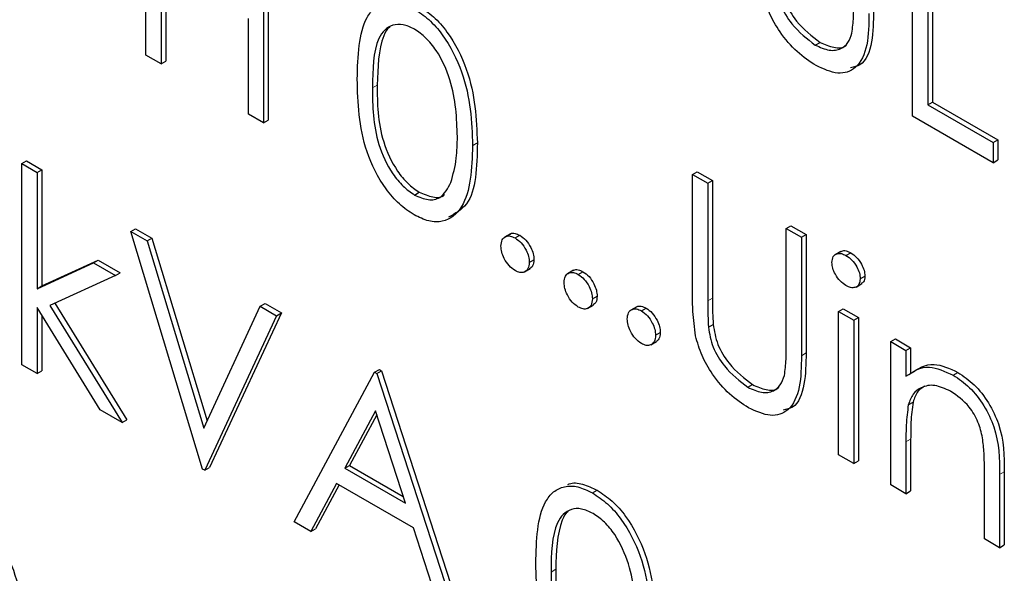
# Paper-space layout 'Blatt2' of a CAD drawing. Header units: millimetres. Extents: x 5 to 418, y 2 to 292.
# Tile 24 of 60: x 63.77 to 67.46, y 157.9 to 159.97. Entities that reach past the tile are written whole.
import ezdxf

# ---------------------------------------------------------------- set-up
doc = ezdxf.new("R2010")
doc.units = ezdxf.units.MM

psp = doc.layouts.new('Blatt2')

# ---------------------------------------------------------------- linework, layer by layer
at = {"color": 7, "linetype": 'Continuous', "lineweight": 25}
for p, q in [((64.2454, 159.8405), (64.2454, 160.5754)), ((67.1173, 159.6115), (67.1173, 160.3464)), ((64.686, 160.3211), (64.686, 159.5862)), ((64.7036, 160.3313), (64.7036, 159.5964)), ((67.1744, 160.3134), (67.1744, 159.6539)), ((67.1921, 160.3236), (67.1921, 159.6641)), ((64.3025, 160.1656), (64.3025, 159.8075)), ((64.3202, 160.1554), (64.3202, 159.8178)), ((64.6289, 159.6191), (64.6289, 159.9772)), ((66.7532, 159.8782), (66.7709, 159.8884)), ((64.3025, 159.8075), (64.2454, 159.8405)), ((64.3025, 159.8075), (64.3202, 159.8178)), ((67.1744, 159.6539), (67.1921, 159.6641)), ((67.1744, 159.6539), (67.4192, 159.5126)), ((67.1921, 159.6641), (67.4369, 159.5228)), ((64.686, 159.5862), (64.6289, 159.6191)), ((64.686, 159.5862), (64.7036, 159.5964)), ((67.4192, 159.4373), (67.1173, 159.6115)), ((67.4192, 159.5126), (67.4369, 159.5228)), ((67.4369, 159.5228), (67.4369, 159.4475)), ((65.4692, 159.5012), (65.4869, 159.5114)), ((67.4192, 159.5126), (67.4192, 159.4373)), ((67.4192, 159.4373), (67.4369, 159.4475)), ((63.7803, 159.4338), (63.798, 159.444)), ((63.7803, 159.4338), (63.8374, 159.4008)), ((63.7803, 158.68), (63.7803, 159.4338)), ((63.798, 159.444), (63.8551, 159.411)), ((63.8374, 159.4008), (63.8551, 159.411)), ((63.8551, 159.411), (63.8551, 158.9753)), ((63.8374, 159.4008), (63.8374, 158.9651)), ((66.2933, 159.3932), (66.311, 159.4034)), ((66.2933, 159.3932), (66.3504, 159.3602)), ((66.2933, 158.9493), (66.2933, 159.3932)), ((66.311, 159.4034), (66.3681, 159.3704)), ((66.3504, 159.3602), (66.3681, 159.3704)), ((66.3504, 159.3602), (66.3504, 158.9199)), ((66.3681, 159.3704), (66.3681, 158.9301)), ((65.2515, 159.3162), (65.2692, 159.3264)), ((64.1883, 159.1794), (64.2059, 159.1896)), ((64.2059, 159.1896), (64.2671, 159.1543)), ((66.6441, 159.1906), (66.6618, 159.2009)), ((66.6441, 159.1906), (66.7012, 159.1577)), ((66.6441, 158.7503), (66.6441, 159.1906)), ((66.6618, 159.2009), (66.7189, 159.1679)), ((64.1883, 159.1794), (64.2495, 159.1441)), ((64.4575, 158.2891), (64.1883, 159.1794)), ((64.2495, 159.1441), (64.2671, 159.1543)), ((64.2671, 159.1543), (64.4742, 158.4696)), ((65.6108, 159.1705), (65.5887, 159.1578)), ((65.6283, 159.1552), (65.646, 159.1654)), ((66.7012, 159.1577), (66.7189, 159.1679)), ((66.7012, 159.1577), (66.7012, 158.7138)), ((66.7189, 159.1679), (66.7189, 158.724)), ((64.2495, 159.1441), (64.4616, 158.4425)), ((66.8492, 159.105), (66.8271, 159.0922)), ((66.8682, 159.0895), (66.8859, 159.0997)), ((63.8374, 158.9651), (64.0491, 159.0619)), ((63.8551, 158.9753), (64.0667, 159.0721)), ((64.0491, 159.0619), (64.0667, 159.0721)), ((64.0491, 159.0619), (64.1312, 159.0145)), ((64.0667, 159.0721), (64.1488, 159.0247)), ((65.6814, 159.0634), (65.699, 159.0736)), ((64.1312, 159.0145), (63.8856, 158.9019)), ((64.1312, 159.0145), (64.1488, 159.0247)), ((65.6633, 159.0276), (65.6854, 159.0404)), ((65.8474, 159.0339), (65.8253, 159.0212)), ((65.8649, 159.0186), (65.8826, 159.0288)), ((66.9215, 159.0019), (66.9392, 159.0122)), ((63.8374, 158.9651), (63.8551, 158.9753)), ((66.9057, 158.9712), (66.9278, 158.984)), ((65.918, 158.9268), (65.9356, 158.937)), ((64.0737, 158.5107), (63.8374, 158.8945)), ((63.8374, 158.8945), (63.8374, 158.6471)), ((63.8856, 158.9019), (64.1556, 158.4634)), ((63.9043, 158.9105), (64.1733, 158.4736)), ((64.4616, 158.4425), (64.6737, 158.8992)), ((64.6737, 158.8992), (64.6914, 158.9094)), ((64.6737, 158.8992), (64.7349, 158.8639)), ((64.6914, 158.9094), (64.7526, 158.8741)), ((65.8999, 158.8911), (65.922, 158.9038)), ((66.084, 158.8974), (66.0619, 158.8846)), ((63.8551, 158.8658), (63.8551, 158.6573)), ((64.7349, 158.8639), (64.4657, 158.2844)), ((64.7526, 158.8741), (64.4834, 158.2946)), ((64.7349, 158.8639), (64.7526, 158.8741)), ((66.1015, 158.882), (66.1192, 158.8922)), ((66.8399, 158.8798), (66.8576, 158.89)), ((66.8399, 158.8798), (66.897, 158.8468)), ((66.8399, 158.3427), (66.8399, 158.8798)), ((66.8576, 158.89), (66.9147, 158.857)), ((66.897, 158.8468), (66.9147, 158.857)), ((66.9147, 158.857), (66.9147, 158.32)), ((66.3529, 158.8207), (66.3706, 158.8309)), ((66.897, 158.8468), (66.897, 158.3098)), ((66.1546, 158.7902), (66.1722, 158.8004)), ((66.1366, 158.7545), (66.1587, 158.7672)), ((67.0357, 158.7667), (67.0534, 158.7769)), ((67.0357, 158.7667), (67.0928, 158.7337)), ((67.0357, 158.2297), (67.0357, 158.7667)), ((67.0534, 158.7769), (67.1105, 158.7439)), ((67.0928, 158.7337), (67.1105, 158.7439)), ((67.0928, 158.7337), (67.0928, 158.6369)), ((67.1105, 158.7439), (67.1105, 158.6471)), ((63.8374, 158.6471), (63.7803, 158.68)), ((63.8374, 158.6471), (63.8551, 158.6573)), ((64.8002, 158.0913), (65.1021, 158.6519)), ((65.1021, 158.6519), (65.1197, 158.6621)), ((65.1021, 158.6519), (65.1102, 158.6472)), ((65.1102, 158.6472), (65.1279, 158.6574)), ((65.1102, 158.6472), (65.404, 157.7427)), ((65.1197, 158.6621), (65.1279, 158.6574)), ((65.1279, 158.6574), (65.4216, 157.7529)), ((67.2698, 158.641), (67.2875, 158.6512)), ((66.5003, 158.5953), (66.518, 158.6055)), ((67.1016, 158.5299), (67.1193, 158.5401)), ((64.1556, 158.4634), (64.0737, 158.5107)), ((65.1055, 158.5067), (64.9903, 158.2925)), ((65.1101, 158.4925), (65.0079, 158.3027)), ((65.2177, 158.1612), (65.1055, 158.5067)), ((64.1556, 158.4634), (64.1733, 158.4736)), ((67.0928, 158.3909), (67.0928, 158.1967)), ((67.1105, 158.4011), (67.1105, 158.2069)), ((66.897, 158.3098), (66.8399, 158.3427)), ((66.897, 158.3098), (66.9147, 158.32)), ((64.4657, 158.2844), (64.4575, 158.2891)), ((64.4657, 158.2844), (64.4834, 158.2946)), ((64.9903, 158.2925), (65.0079, 158.3027)), ((64.9903, 158.2925), (65.2177, 158.1612)), ((65.0079, 158.3027), (65.2095, 158.1863)), ((67.3866, 158.0271), (67.3866, 158.2798)), ((67.4437, 158.2684), (67.4437, 157.9942)), ((67.4614, 158.2786), (67.4614, 158.0044)), ((64.9593, 158.235), (64.8625, 158.0553)), ((64.9686, 158.2296), (64.8802, 158.0655)), ((65.2478, 158.0684), (64.9593, 158.235)), ((67.0928, 158.1967), (67.0357, 158.2297)), ((65.9186, 158.1994), (65.9363, 158.2096)), ((67.0928, 158.1967), (67.1105, 158.2069)), ((64.8625, 158.0553), (64.8002, 158.0913)), ((64.8625, 158.0553), (64.8802, 158.0655)), ((65.3419, 157.7786), (65.2478, 158.0684)), ((67.4437, 157.9942), (67.3866, 158.0271)), ((67.4437, 157.9942), (67.4614, 158.0044))]:
    psp.add_line(p, q, dxfattribs=at)
at = {"color": 7, "linetype": 'Continuous', "lineweight": 18}
for p, q in [((65.0939, 159.7181), (65.1116, 159.7283)), ((66.3504, 158.9199), (66.3681, 158.9301)), ((66.7012, 158.7138), (66.7189, 158.724)), ((67.0928, 158.3909), (67.1105, 158.4011)), ((67.4437, 158.2684), (67.4614, 158.2786)), ((65.7629, 157.9029), (65.7806, 157.9131))]:
    psp.add_line(p, q, dxfattribs=at)
at = {"color": 7, "linetype": 'Continuous', "lineweight": 25}
for points, knots in [([(66.6235, 160.1138), (66.6276, 160.089), (66.6357, 160.0395), (66.6902, 159.9502), (66.7403, 159.9119), (66.7709, 159.8884)], [0, 0, 0, 0, 0.281057, 0.560821, 1, 1, 1, 1]), ([(66.6059, 160.1036), (66.6099, 160.0788), (66.618, 160.0293), (66.6725, 159.94), (66.7226, 159.9017), (66.7532, 159.8782)], [0, 0, 0, 0, 0.281057, 0.560821, 1, 1, 1, 1]), ([(65.0368, 159.7508), (65.0393, 159.8371), (65.0423, 159.9452), (65.1016, 160.0213), (65.143, 160.0413), (65.1938, 160.0415), (65.231, 160.0235), (65.2496, 160.0145)], [0, 0, 0, 0, 0.498702, 0.624177, 0.749467, 0.874745, 1, 1, 1, 1]), ([(66.7564, 159.801), (66.7322, 159.8169), (66.684, 159.8486), (66.6231, 159.9202), (66.5784, 159.9974), (66.5645, 160.0464), (66.5575, 160.0709)], [0, 0, 0, 0, 0.280221, 0.559914, 0.779952, 1, 1, 1, 1]), ([(65.2496, 160.0145), (65.2683, 160.002), (65.3058, 159.9769), (65.374, 159.8991), (65.4601, 159.7269), (65.4656, 159.5915), (65.4692, 159.5012)], [0, 0, 0, 0, 0.1256, 0.251197, 0.500581, 1, 1, 1, 1]), ([(65.2672, 160.0247), (65.286, 160.0122), (65.3234, 159.9871), (65.3917, 159.9093), (65.4777, 159.7371), (65.4832, 159.6017), (65.4869, 159.5114)], [0, 0, 0, 0, 0.1256, 0.251197, 0.500581, 1, 1, 1, 1]), ([(66.9718, 160.007), (66.971, 159.967), (66.9693, 159.8876), (66.9396, 159.8042), (66.898, 159.7958), (66.8856, 159.7933)], [0, 0, 0, 0, 0.4156701, 0.8266196, 1, 1, 1, 1]), ([(66.8905, 159.9229), (66.8929, 159.9427), (66.8972, 159.9781), (66.8971, 160.0164), (66.897, 160.0333)], [0, 0, 0, 0, 0.559624, 1, 1, 1, 1]), ([(66.9541, 159.9968), (66.9536, 159.9561), (66.9525, 159.8753), (66.9141, 159.789), (66.8401, 159.7631), (66.7843, 159.7884), (66.7564, 159.801)], [0, 0, 0, 0, 0.281655, 0.560111, 0.78008, 1, 1, 1, 1]), ([(65.2515, 159.9381), (65.2369, 159.9448), (65.2077, 159.9583), (65.169, 159.9548), (65.1381, 159.9365), (65.096, 159.8713), (65.0948, 159.7862), (65.0939, 159.7181)], [0, 0, 0, 0, 0.125139, 0.250418, 0.375519, 0.500847, 1, 1, 1, 1]), ([(65.1581, 159.9447), (65.1579, 159.9446), (65.1474, 159.9384), (65.1165, 159.8771), (65.1137, 159.7944), (65.1116, 159.7283)], [0, 0, 0, 0, 0.004517, 0.204302, 1, 1, 1, 1]), ([(65.4121, 159.5344), (65.4098, 159.604), (65.4062, 159.7083), (65.3467, 159.8437), (65.2952, 159.9075), (65.266, 159.9279), (65.2515, 159.9381)], [0, 0, 0, 0, 0.500072, 0.749021, 0.874598, 1, 1, 1, 1]), ([(66.7532, 159.8782), (66.7708, 159.8703), (66.8059, 159.8544), (66.8483, 159.861), (66.8772, 159.8852), (66.8861, 159.9103), (66.8905, 159.9229)], [0, 0, 0, 0, 0.279787, 0.559377, 0.779569, 1, 1, 1, 1]), ([(66.7709, 159.8884), (66.7882, 159.8809), (66.8228, 159.8657), (66.8575, 159.8668), (66.8694, 159.8777), (66.8706, 159.8788)], [0, 0, 0, 0, 0.4737919, 0.9472508, 1, 1, 1, 1]), ([(65.2496, 159.242), (65.231, 159.2544), (65.1939, 159.2794), (65.1263, 159.3569), (65.0427, 159.5286), (65.0392, 159.6619), (65.0368, 159.7508)], [0, 0, 0, 0, 0.1255507, 0.25109, 0.5002501, 1, 1, 1, 1]), ([(65.0939, 159.7181), (65.0944, 159.6491), (65.0951, 159.5459), (65.1562, 159.4103), (65.2078, 159.3469), (65.2369, 159.3264), (65.2515, 159.3162)], [0, 0, 0, 0, 0.500291, 0.749086, 0.874606, 1, 1, 1, 1]), ([(65.1116, 159.7283), (65.1121, 159.6594), (65.1128, 159.5561), (65.1739, 159.4205), (65.2255, 159.3571), (65.2546, 159.3367), (65.2692, 159.3264)], [0, 0, 0, 0, 0.500291, 0.749086, 0.874606, 1, 1, 1, 1]), ([(65.388, 159.3636), (65.3961, 159.3928), (65.4106, 159.445), (65.4117, 159.5071), (65.4121, 159.5344)], [0, 0, 0, 0, 0.559599, 1, 1, 1, 1]), ([(65.4692, 159.5012), (65.4657, 159.415), (65.4603, 159.2859), (65.3738, 159.214), (65.3057, 159.2148), (65.2683, 159.2329), (65.2496, 159.242)], [0, 0, 0, 0, 0.499407, 0.748743, 0.874372, 1, 1, 1, 1]), ([(65.4869, 159.5114), (65.4851, 159.4217), (65.4824, 159.2912), (65.404, 159.2466), (65.3794, 159.2327)], [0, 0, 0, 0, 0.6868398, 1, 1, 1, 1]), ([(65.2515, 159.3162), (65.2689, 159.3087), (65.3036, 159.2937), (65.3574, 159.3046), (65.3764, 159.3412), (65.388, 159.3636)], [0, 0, 0, 0, 0.280257, 0.560781, 1, 1, 1, 1]), ([(65.2692, 159.3264), (65.2861, 159.3195), (65.3201, 159.3057), (65.3549, 159.3057), (65.3641, 159.3182), (65.3643, 159.3185)], [0, 0, 0, 0, 0.4923829, 0.9852344, 1, 1, 1, 1]), ([(65.5753, 159.1246), (65.5762, 159.1331), (65.5781, 159.1501), (65.5925, 159.1618), (65.6099, 159.164), (65.6222, 159.1581), (65.6283, 159.1552)], [0, 0, 0, 0, 0.279576, 0.559284, 0.779552, 1, 1, 1, 1]), ([(65.6092, 159.1683), (65.6101, 159.1693), (65.6147, 159.1739), (65.6279, 159.1738), (65.64, 159.1682), (65.646, 159.1654)], [0, 0, 0, 0, 0.116538, 0.55809, 1, 1, 1, 1]), ([(65.6283, 159.1552), (65.6362, 159.1497), (65.6519, 159.1386), (65.669, 159.1118), (65.6799, 159.0856), (65.6809, 159.0708), (65.6814, 159.0634)], [0, 0, 0, 0, 0.279602, 0.559212, 0.779475, 1, 1, 1, 1]), ([(65.646, 159.1654), (65.6538, 159.1599), (65.6695, 159.1488), (65.6867, 159.122), (65.6976, 159.0958), (65.6985, 159.081), (65.699, 159.0736)], [0, 0, 0, 0, 0.279602, 0.559212, 0.779475, 1, 1, 1, 1]), ([(65.6283, 159.0327), (65.6205, 159.0384), (65.6049, 159.0496), (65.5877, 159.0762), (65.577, 159.1024), (65.5759, 159.1172), (65.5753, 159.1246)], [0, 0, 0, 0, 0.279581, 0.559143, 0.779575, 1, 1, 1, 1]), ([(66.8154, 159.0632), (66.8165, 159.0712), (66.8186, 159.0874), (66.8335, 159.097), (66.8505, 159.0982), (66.8623, 159.0924), (66.8682, 159.0895)], [0, 0, 0, 0, 0.279289, 0.558897, 0.779452, 1, 1, 1, 1]), ([(66.8478, 159.1024), (66.8495, 159.1038), (66.8547, 159.1085), (66.8684, 159.108), (66.8801, 159.1025), (66.8859, 159.0997)], [0, 0, 0, 0, 0.183763, 0.591888, 1, 1, 1, 1]), ([(66.8682, 159.0895), (66.8758, 159.0843), (66.8909, 159.0738), (66.9083, 159.0489), (66.9196, 159.0236), (66.9209, 159.0092), (66.9215, 159.0019)], [0, 0, 0, 0, 0.279869, 0.559866, 0.779911, 1, 1, 1, 1]), ([(66.8859, 159.0997), (66.8935, 159.0945), (66.9086, 159.084), (66.926, 159.0591), (66.9373, 159.0338), (66.9386, 159.0194), (66.9392, 159.0122)], [0, 0, 0, 0, 0.279869, 0.559866, 0.779911, 1, 1, 1, 1]), ([(65.6814, 159.0634), (65.6804, 159.0549), (65.6786, 159.0379), (65.6641, 159.0263), (65.6467, 159.024), (65.6345, 159.0298), (65.6283, 159.0327)], [0, 0, 0, 0, 0.279469, 0.559358, 0.779674, 1, 1, 1, 1]), ([(65.699, 159.0736), (65.6983, 159.0648), (65.6969, 159.0491), (65.687, 159.0428), (65.6826, 159.04)], [0, 0, 0, 0, 0.5544413, 1, 1, 1, 1]), ([(66.8682, 158.9765), (66.8608, 158.9817), (66.8458, 158.9922), (66.8287, 159.0168), (66.8174, 159.0417), (66.8161, 159.056), (66.8154, 159.0632)], [0, 0, 0, 0, 0.2797838, 0.5596976, 0.7799206, 1, 1, 1, 1]), ([(65.8119, 158.988), (65.8128, 158.9965), (65.8147, 159.0135), (65.8291, 159.0252), (65.8465, 159.0274), (65.8588, 159.0216), (65.8649, 159.0186)], [0, 0, 0, 0, 0.279576, 0.559284, 0.779552, 1, 1, 1, 1]), ([(65.8458, 159.0317), (65.8467, 159.0327), (65.8513, 159.0373), (65.8645, 159.0372), (65.8766, 159.0316), (65.8826, 159.0288)], [0, 0, 0, 0, 0.116538, 0.55809, 1, 1, 1, 1]), ([(65.8649, 159.0186), (65.8728, 159.0131), (65.8885, 159.002), (65.9056, 158.9752), (65.9165, 158.949), (65.9175, 158.9342), (65.918, 158.9268)], [0, 0, 0, 0, 0.279602, 0.559212, 0.779475, 1, 1, 1, 1]), ([(65.8826, 159.0288), (65.8905, 159.0233), (65.9061, 159.0122), (65.9233, 158.9854), (65.9342, 158.9592), (65.9352, 158.9444), (65.9356, 158.937)], [0, 0, 0, 0, 0.279602, 0.559212, 0.779475, 1, 1, 1, 1]), ([(66.9392, 159.0122), (66.9383, 159.0038), (66.937, 158.9903), (66.9281, 158.9858), (66.9247, 158.9841)], [0, 0, 0, 0, 0.622941, 1, 1, 1, 1]), ([(65.8649, 158.8962), (65.8571, 158.9018), (65.8415, 158.913), (65.8243, 158.9396), (65.8136, 158.9658), (65.8125, 158.9806), (65.8119, 158.988)], [0, 0, 0, 0, 0.279581, 0.559143, 0.779575, 1, 1, 1, 1]), ([(66.9215, 159.0019), (66.9204, 158.9939), (66.9182, 158.9778), (66.903, 158.9688), (66.8859, 158.9677), (66.8741, 158.9736), (66.8682, 158.9765)], [0, 0, 0, 0, 0.2791599, 0.5588624, 0.7793557, 1, 1, 1, 1]), ([(65.9356, 158.937), (65.9349, 158.9282), (65.9335, 158.9125), (65.9236, 158.9062), (65.9192, 158.9034)], [0, 0, 0, 0, 0.554441, 1, 1, 1, 1]), ([(66.3046, 158.7879), (66.3005, 158.819), (66.2933, 158.8745), (66.2933, 158.9264), (66.2933, 158.9493)], [0, 0, 0, 0, 0.559499, 1, 1, 1, 1]), ([(65.918, 158.9268), (65.917, 158.9183), (65.9152, 158.9013), (65.9007, 158.8898), (65.8834, 158.8874), (65.8711, 158.8932), (65.8649, 158.8962)], [0, 0, 0, 0, 0.279469, 0.559358, 0.779674, 1, 1, 1, 1]), ([(66.0824, 158.8951), (66.0833, 158.8961), (66.0879, 158.9007), (66.1011, 158.9006), (66.1132, 158.895), (66.1192, 158.8922)], [0, 0, 0, 0, 0.116538, 0.55809, 1, 1, 1, 1]), ([(66.3504, 158.9199), (66.3503, 158.9017), (66.3502, 158.8691), (66.3521, 158.8355), (66.3529, 158.8207)], [0, 0, 0, 0, 0.560124, 1, 1, 1, 1]), ([(66.3681, 158.9301), (66.368, 158.9119), (66.3679, 158.8793), (66.3698, 158.8457), (66.3706, 158.8309)], [0, 0, 0, 0, 0.560124, 1, 1, 1, 1]), ([(66.0485, 158.8514), (66.0494, 158.8599), (66.0513, 158.8769), (66.0657, 158.8886), (66.0831, 158.8908), (66.0954, 158.885), (66.1015, 158.882)], [0, 0, 0, 0, 0.279576, 0.559284, 0.779552, 1, 1, 1, 1]), ([(66.1015, 158.882), (66.1094, 158.8765), (66.1251, 158.8654), (66.1422, 158.8386), (66.1531, 158.8124), (66.1541, 158.7976), (66.1546, 158.7902)], [0, 0, 0, 0, 0.279602, 0.559212, 0.779475, 1, 1, 1, 1]), ([(66.1192, 158.8922), (66.1271, 158.8867), (66.1428, 158.8756), (66.1599, 158.8488), (66.1708, 158.8226), (66.1718, 158.8078), (66.1722, 158.8004)], [0, 0, 0, 0, 0.279602, 0.559212, 0.779475, 1, 1, 1, 1]), ([(66.1015, 158.7596), (66.0937, 158.7652), (66.0781, 158.7764), (66.0609, 158.803), (66.0502, 158.8292), (66.0491, 158.844), (66.0485, 158.8514)], [0, 0, 0, 0, 0.279581, 0.559143, 0.779575, 1, 1, 1, 1]), ([(66.3529, 158.8207), (66.357, 158.7959), (66.3651, 158.7464), (66.4196, 158.6571), (66.4697, 158.6187), (66.5003, 158.5953)], [0, 0, 0, 0, 0.281057, 0.560821, 1, 1, 1, 1]), ([(66.3706, 158.8309), (66.3747, 158.8061), (66.3827, 158.7566), (66.4373, 158.6673), (66.4874, 158.6289), (66.518, 158.6055)], [0, 0, 0, 0, 0.281057, 0.560821, 1, 1, 1, 1]), ([(66.1546, 158.7902), (66.1536, 158.7817), (66.1518, 158.7647), (66.1373, 158.7532), (66.12, 158.7508), (66.1077, 158.7567), (66.1015, 158.7596)], [0, 0, 0, 0, 0.279469, 0.559358, 0.779674, 1, 1, 1, 1]), ([(66.1722, 158.8004), (66.1715, 158.7916), (66.1701, 158.7759), (66.1602, 158.7696), (66.1558, 158.7668)], [0, 0, 0, 0, 0.554441, 1, 1, 1, 1]), ([(66.5035, 158.5181), (66.4793, 158.534), (66.431, 158.5656), (66.3702, 158.6373), (66.3255, 158.7145), (66.3116, 158.7634), (66.3046, 158.7879)], [0, 0, 0, 0, 0.280221, 0.559914, 0.779952, 1, 1, 1, 1]), ([(66.6376, 158.64), (66.64, 158.6598), (66.6443, 158.6952), (66.6442, 158.7335), (66.6441, 158.7503)], [0, 0, 0, 0, 0.559624, 1, 1, 1, 1]), ([(66.7012, 158.7138), (66.7007, 158.6732), (66.6996, 158.5924), (66.6612, 158.5061), (66.5871, 158.4802), (66.5314, 158.5055), (66.5035, 158.5181)], [0, 0, 0, 0, 0.281655, 0.560111, 0.78008, 1, 1, 1, 1]), ([(66.7189, 158.724), (66.7181, 158.6841), (66.7164, 158.6047), (66.6867, 158.5213), (66.645, 158.5128), (66.6327, 158.5103)], [0, 0, 0, 0, 0.41567, 0.82662, 1, 1, 1, 1]), ([(67.0928, 158.6369), (67.12, 158.655), (67.1685, 158.6874), (67.2388, 158.6552), (67.2698, 158.641)], [0, 0, 0, 0, 0.559141, 1, 1, 1, 1]), ([(67.1105, 158.6471), (67.1377, 158.6652), (67.1862, 158.6976), (67.2565, 158.6654), (67.2875, 158.6512)], [0, 0, 0, 0, 0.559141, 1, 1, 1, 1]), ([(66.5003, 158.5953), (66.5179, 158.5874), (66.5529, 158.5715), (66.5954, 158.5781), (66.6243, 158.6022), (66.6332, 158.6274), (66.6376, 158.64)], [0, 0, 0, 0, 0.279787, 0.559377, 0.779569, 1, 1, 1, 1]), ([(67.2698, 158.641), (67.2906, 158.6269), (67.3323, 158.5986), (67.3871, 158.5283), (67.4426, 158.4104), (67.4432, 158.327), (67.4437, 158.2684)], [0, 0, 0, 0, 0.187021, 0.37389, 0.56061, 1, 1, 1, 1]), ([(67.2875, 158.6512), (67.3083, 158.6371), (67.35, 158.6088), (67.4047, 158.5385), (67.4603, 158.4206), (67.4609, 158.3372), (67.4614, 158.2786)], [0, 0, 0, 0, 0.187021, 0.37389, 0.56061, 1, 1, 1, 1]), ([(66.518, 158.6055), (66.5353, 158.5979), (66.5699, 158.5828), (66.6046, 158.5839), (66.6165, 158.5948), (66.6177, 158.5958)], [0, 0, 0, 0, 0.473792, 0.947251, 1, 1, 1, 1]), ([(67.2599, 158.5808), (67.2397, 158.59), (67.1993, 158.6084), (67.152, 158.598), (67.1176, 158.5725), (67.107, 158.5441), (67.1016, 158.5299)], [0, 0, 0, 0, 0.279553, 0.559373, 0.779703, 1, 1, 1, 1]), ([(67.1626, 158.5995), (67.1537, 158.5938), (67.1338, 158.581), (67.1245, 158.5546), (67.1193, 158.5401)], [0, 0, 0, 0, 0.449857, 1, 1, 1, 1]), ([(67.3798, 158.4059), (67.3752, 158.4256), (67.3661, 158.465), (67.3248, 158.5358), (67.2845, 158.5638), (67.2599, 158.5808)], [0, 0, 0, 0, 0.281192, 0.561331, 1, 1, 1, 1]), ([(67.1016, 158.5299), (67.0985, 158.505), (67.0928, 158.4604), (67.0928, 158.4121), (67.0928, 158.3909)], [0, 0, 0, 0, 0.559658, 1, 1, 1, 1]), ([(67.1193, 158.5401), (67.1161, 158.5152), (67.1105, 158.4706), (67.1105, 158.4224), (67.1105, 158.4011)], [0, 0, 0, 0, 0.559658, 1, 1, 1, 1]), ([(67.3866, 158.2798), (67.3867, 158.3026), (67.3869, 158.3434), (67.382, 158.3868), (67.3798, 158.4059)], [0, 0, 0, 0, 0.560255, 1, 1, 1, 1]), ([(65.8262, 158.2306), (65.8279, 158.2315), (65.843, 158.2392), (65.8811, 158.2354), (65.9179, 158.2182), (65.9363, 158.2096)], [0, 0, 0, 0, 0.0579693, 0.5290281, 1, 1, 1, 1]), ([(65.7058, 157.9356), (65.7083, 158.0219), (65.7114, 158.13), (65.7707, 158.2061), (65.812, 158.2261), (65.8628, 158.2263), (65.9, 158.2084), (65.9186, 158.1994)], [0, 0, 0, 0, 0.498702, 0.624177, 0.749467, 0.874745, 1, 1, 1, 1]), ([(65.9186, 158.1994), (65.9373, 158.1868), (65.9748, 158.1617), (66.0431, 158.084), (66.1291, 157.9117), (66.1346, 157.7763), (66.1383, 157.686)], [0, 0, 0, 0, 0.1256, 0.251197, 0.500581, 1, 1, 1, 1]), ([(65.9363, 158.2096), (65.955, 158.197), (65.9925, 158.1719), (66.0608, 158.0942), (66.1468, 157.9219), (66.1523, 157.7865), (66.1559, 157.6962)], [0, 0, 0, 0, 0.1256, 0.251197, 0.500581, 1, 1, 1, 1]), ([(63.5702, 158.1465), (63.5889, 158.134), (63.6264, 158.1089), (63.6947, 158.0311), (63.7807, 157.8589), (63.7862, 157.7235), (63.7898, 157.6332)], [0, 0, 0, 0, 0.1256, 0.251197, 0.500581, 1, 1, 1, 1]), ([(65.9205, 158.1229), (65.9059, 158.1296), (65.8767, 158.1431), (65.838, 158.1396), (65.8072, 158.1213), (65.765, 158.0561), (65.7639, 157.971), (65.7629, 157.9029)], [0, 0, 0, 0, 0.125139, 0.250418, 0.375519, 0.500847, 1, 1, 1, 1]), ([(65.8272, 158.1296), (65.8269, 158.1294), (65.8165, 158.1232), (65.7855, 158.0619), (65.7828, 157.9792), (65.7806, 157.9131)], [0, 0, 0, 0, 0.004517, 0.204302, 1, 1, 1, 1]), ([(66.0811, 157.7193), (66.0788, 157.7888), (66.0753, 157.8931), (66.0157, 158.0285), (65.9642, 158.0924), (65.9351, 158.1127), (65.9205, 158.1229)], [0, 0, 0, 0, 0.500072, 0.749021, 0.874598, 1, 1, 1, 1]), ([(65.9186, 157.4268), (65.9, 157.4393), (65.8629, 157.4642), (65.7953, 157.5417), (65.7117, 157.7134), (65.7082, 157.8467), (65.7058, 157.9356)], [0, 0, 0, 0, 0.125551, 0.25109, 0.50025, 1, 1, 1, 1]), ([(65.7629, 157.9029), (65.7634, 157.834), (65.7641, 157.7307), (65.8252, 157.5951), (65.8768, 157.5317), (65.906, 157.5113), (65.9205, 157.5011)], [0, 0, 0, 0, 0.500291, 0.749086, 0.874606, 1, 1, 1, 1]), ([(65.7806, 157.9131), (65.7811, 157.8442), (65.7818, 157.7409), (65.8429, 157.6053), (65.8945, 157.5419), (65.9236, 157.5215), (65.9382, 157.5113)], [0, 0, 0, 0, 0.500291, 0.749086, 0.874606, 1, 1, 1, 1])]:
    psp.add_open_spline(points, degree=3, knots=knots, dxfattribs=at)

doc.saveas('drawing.dxf')
